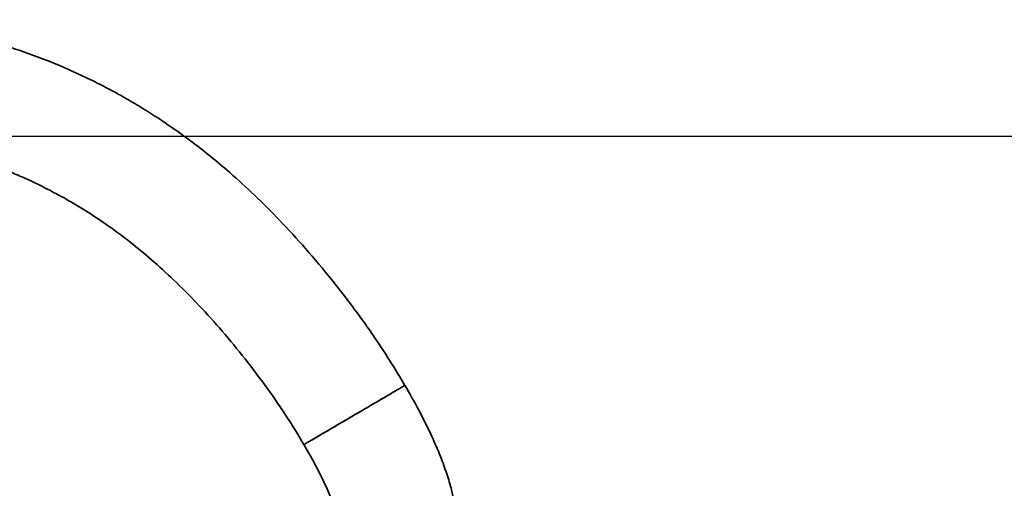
# Model space of a CAD drawing. Header units: millimetres. Extents: x 5717 to 9500, y -822 to 3039.
# Tile 27 of 31: x 7384 to 7741, y 2190 to 2360. Entities that reach past the tile are written whole.
import ezdxf

# ---------------------------------------------------------------- set-up
doc = ezdxf.new("R2010")
doc.units = ezdxf.units.MM
doc.header["$PDSIZE"] = -1
doc.styles.get("Standard").update_dxf_attribs({"font": 'geniso.shx'})
doc.dimstyles.new('ISO-25', dxfattribs={"dimscale": 5, "dimtxt": 3.5, "dimasz": 4.5, "dimexe": 3.5, "dimexo": 0.625, "dimtad": 1, "dimdec": 1, "dimtxsty": 'Standard', "dimcen": 2.5, "dimclrd": 1, "dimclre": 1, "dimadec": 0, "dimazin": 0, "dimtfac": 1, "dimtdec": 1, "dimtmove": 1, "dimatfit": 3, "dimfxl": 1, "dimarcsym": 0})

# ---------------------------------------------------------------- blocks, each defined once
blk = doc.blocks.new('*D17')
at = {"color": 1, "lineweight": -2, "transparency": 16777216}
for p, q in [((7829.26, 2317.44), (6891.93, 2317.44)), ((6909.43, 1765.45), (6909.43, 2294.94)), ((7009.81, 1742.95), (6891.93, 1742.95))]:
    blk.add_line(p, q, dxfattribs=at)
at = {"color": 1, "transparency": 16777216}
for points in [[(6905.68, 2294.94), (6913.18, 2294.94), (6909.43, 2317.44)], [(6905.68, 1765.45), (6913.18, 1765.45), (6909.43, 1742.95)]]:
    blk.add_solid(points, dxfattribs=at)
at = {"layer": 'Defpoints', "color": 0, "transparency": 16777216}
for p in [(6909.43, 2317.44), (7832.38, 2317.44), (7012.94, 1742.95)]:
    blk.add_point(p, dxfattribs=at)
at = {"color": 0, "transparency": 16777216, "insert": (6897.55, 2030.2), "char_height": 17.5, "attachment_point": 5, "rotation": 90}
blk.add_mtext('{\\fHYSWLongFangSong|b1|i0|c134|p2;574}', dxfattribs=at)

msp = doc.modelspace()

# ---------------------------------------------------------------- linework, layer by layer
at = {"linetype": 'Continuous', "lineweight": 35, "flags": 128}
msp.add_lwpolyline([(7486.89, 2205.69), (7490.07, 2200.06), (7492.84, 2194.76), (7495.16, 2189.88), (7497.01, 2185.52)], dxfattribs=at)
at = {"linetype": 'Continuous', "lineweight": 35}
for points, knots in [([(7523.56, 2227.17), (7520.84, 2231.63), (7515.41, 2240.56), (7506.46, 2253.3), (7497.17, 2265.41), (7487.72, 2276.65), (7478.33, 2286.89), (7469.14, 2296.07), (7460.62, 2303.86), (7452.87, 2310.37), (7445.95, 2315.73), (7439.55, 2320.35), (7433.52, 2324.4), (7427.66, 2328.1), (7421.73, 2331.58), (7415.69, 2334.89), (7407.46, 2339.08), (7396.9, 2343.84), (7383.83, 2348.76), (7370.4, 2352.84), (7356.69, 2356.03), (7342.8, 2358.29), (7328.8, 2359.59), (7314.73, 2359.91), (7300.68, 2359.23), (7286.72, 2357.54), (7272.93, 2354.84), (7259.39, 2351.11), (7246.16, 2346.37), (7233.39, 2340.65), (7221.25, 2334.04), (7209.88, 2326.68), (7201.04, 2319.96), (7194.39, 2314.31), (7189.63, 2309.96), (7185, 2305.42), (7180.26, 2300.42), (7175.21, 2294.67), (7169.76, 2287.9), (7164, 2280.08), (7158.06, 2271.18), (7152.04, 2261.19), (7146.11, 2250.16), (7140.42, 2238.15), (7135.93, 2227.2), (7132.52, 2217.64), (7130.01, 2209.75), (7127.81, 2201.72), (7125.95, 2193.57), (7124.51, 2185.36), (7123.5, 2177.1), (7123.36, 2171.58), (7123.29, 2168.82)], [0, 0, 0, 0, 0.02816, 0.056325, 0.08389, 0.110379, 0.135437, 0.158817, 0.180364, 0.197642, 0.213357, 0.227505, 0.240189, 0.252509, 0.264858, 0.277239, 0.289652, 0.314578, 0.339655, 0.364896, 0.390195, 0.415451, 0.440687, 0.46593, 0.491211, 0.516472, 0.54168, 0.56687, 0.592088, 0.617358, 0.642224, 0.666527, 0.690302, 0.702003, 0.713583, 0.725044, 0.736946, 0.750685, 0.766296, 0.783756, 0.803017, 0.823997, 0.846564, 0.870524, 0.895605, 0.910313, 0.925206, 0.940205, 0.955228, 0.970215, 0.98513, 1, 1, 1, 1]), ([(7165.79, 2168.82), (7165.8, 2169.59), (7165.82, 2171.21), (7165.99, 2173.71), (7166.25, 2176.36), (7166.61, 2179.14), (7167.07, 2182.01), (7167.63, 2184.95), (7168.65, 2189.75), (7170.36, 2196.35), (7173.08, 2204.98), (7176.29, 2213.68), (7179.91, 2222.21), (7183.64, 2230.07), (7187.51, 2237.44), (7191.39, 2244.19), (7195.28, 2250.4), (7199.1, 2256.04), (7203.01, 2261.38), (7207.1, 2266.52), (7211.35, 2271.44), (7216.86, 2277.25), (7223.85, 2283.76), (7232.55, 2290.63), (7241.75, 2296.74), (7251.38, 2302.09), (7261.41, 2306.65), (7271.81, 2310.43), (7282.49, 2313.39), (7293.4, 2315.54), (7304.44, 2316.87), (7315.56, 2317.38), (7326.69, 2317.11), (7337.67, 2316.06), (7348.33, 2314.32), (7358.52, 2311.97), (7368.19, 2309.12), (7376.09, 2306.28), (7382.55, 2303.65), (7387.99, 2301.22), (7394, 2298.28), (7400.66, 2294.7), (7407.93, 2290.37), (7415.78, 2285.17), (7423.75, 2279.26), (7431.77, 2272.63), (7439.78, 2265.32), (7448.02, 2257.07), (7456.36, 2247.94), (7464.62, 2238.04), (7472.6, 2227.56), (7480.13, 2216.79), (7484.66, 2209.35), (7486.89, 2205.69)], [0, 0, 0, 0, 0.005214, 0.010861, 0.016867, 0.02317, 0.029713, 0.03645, 0.043338, 0.062741, 0.082336, 0.10421, 0.125139, 0.144739, 0.162749, 0.181166, 0.197152, 0.212096, 0.226976, 0.241731, 0.256301, 0.270687, 0.295672, 0.32052, 0.345264, 0.369934, 0.394618, 0.419393, 0.444306, 0.469229, 0.494146, 0.519096, 0.544105, 0.569064, 0.593319, 0.616769, 0.639394, 0.661176, 0.673248, 0.686334, 0.701318, 0.718259, 0.737227, 0.75831, 0.781615, 0.803972, 0.828345, 0.854599, 0.882467, 0.911564, 0.941357, 0.97114, 1, 1, 1, 1]), ([(7488.61, 2206.7), (7488.71, 2206.75), (7488.91, 2206.87), (7490.41, 2207.75), (7492.54, 2209), (7495.1, 2210.5), (7497.81, 2212.08), (7500.45, 2213.63), (7502.92, 2215.07), (7505.22, 2216.43), (7507.53, 2217.78), (7510, 2219.22), (7512.64, 2220.77), (7515.34, 2222.35), (7517.91, 2223.86), (7520.04, 2225.1), (7521.54, 2225.98), (7521.74, 2226.1), (7521.83, 2226.16)], [0, 0, 0, 0, 0.079105, 0.155849, 0.228265, 0.29503, 0.355496, 0.409579, 0.457576, 0.5, 0.542424, 0.590421, 0.644504, 0.70497, 0.771735, 0.844151, 0.920895, 1, 1, 1, 1]), ([(7523.56, 2227.17), (7523.49, 2227.13), (7523.35, 2227.04), (7522.26, 2226.41), (7520.65, 2225.46), (7518.62, 2224.27), (7516.17, 2222.84), (7513.41, 2221.22), (7510.49, 2219.51), (7507.77, 2217.92), (7506.04, 2216.9), (7505.22, 2216.43)], [0, 0, 0, 0, 0.126859, 0.251255, 0.370999, 0.484381, 0.590257, 0.711132, 0.819245, 0.915193, 1, 1, 1, 1]), ([(7542.16, 2176.66), (7542.12, 2178.13), (7542.03, 2180.97), (7541.38, 2185.14), (7540.36, 2189.84), (7538.77, 2195.19), (7536.28, 2201.99), (7532.92, 2209.69), (7528.58, 2218.37), (7525.27, 2224.18), (7523.56, 2227.17)], [0, 0, 0, 0, 0.0810151, 0.15682, 0.2323927, 0.346335, 0.4646031, 0.6314413, 0.8099443, 1, 1, 1, 1]), ([(7505.22, 2216.43), (7504.41, 2215.95), (7502.68, 2214.93), (7499.96, 2213.34), (7497.04, 2211.63), (7494.05, 2209.88), (7491.23, 2208.23), (7488.87, 2206.85), (7487.21, 2205.88), (7487, 2205.75), (7486.89, 2205.69)], [0, 0, 0, 0, 0.084848, 0.180842, 0.289008, 0.40994, 0.54347, 0.688302, 0.841789, 1, 1, 1, 1])]:
    msp.add_open_spline(points, degree=3, knots=knots, dxfattribs=at)

# ---------------------------------------------------------------- dimensions: what is measured, and where the dimension line sits
dim = msp.add_linear_dim(base=(6909.43, 2317.44), p1=(7012.94, 1742.95), p2=(7832.38, 2317.44), angle=90, text='{\\fHYSWLongFangSong|b1|i0|c134|p2;<>}', dimstyle='ISO-25', override={"dimdec": 0})
dim.commit()
dim.dimension.update_dxf_attribs({"geometry": '*D17', "text_midpoint": (6897.55, 2030.2)})

doc.saveas('drawing.dxf')
